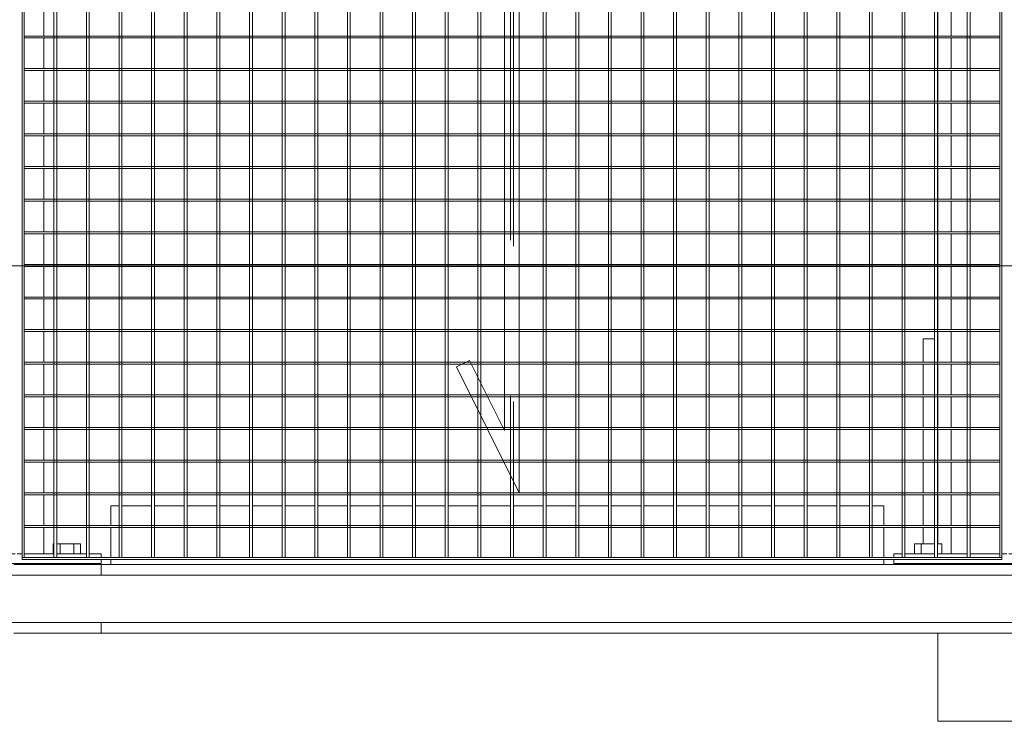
# Model space of a CAD drawing. Header units: metres. Extents: x 70279.8 to 70377.7, y 409251.8 to 409331.5.
# Tile 46 of 244: x 70323.2 to 70324.2, y 409289.4 to 409290.1. Entities that reach past the tile are written whole.
import ezdxf

# ---------------------------------------------------------------- set-up
doc = ezdxf.new("R2010")
doc.units = ezdxf.units.M
doc.linetypes.add('DASHEDX2', pattern=[9.525, 6.35, -3.175])
for name, color, linetype, lineweight in [('Bout', 3, 'Continuous', 0), ('CONTINUOUS', 7, 'Continuous', 18), ('Onderdeel', 2, 'Continuous', 0)]:
    doc.layers.add(name, color=color, linetype=linetype, lineweight=lineweight)
doc.layers.add('stairs&pedestrian', color=2, linetype='Continuous')

# ---------------------------------------------------------------- blocks, each defined once
blk = doc.blocks.new('stelconplaat')
at = {"layer": 'CONTINUOUS'}
blk.add_line((0, 2000), (2000, 2000), dxfattribs=at)
blk = doc.blocks.new('*A228')
at = {"layer": 'Onderdeel', "linetype": 'Continuous', "lineweight": 0}
for p, q in [((710.015, -155.209), (710.015, -132.229)), ((711.415, -155.209), (711.415, -132.229))]:
    blk.add_line(p, q, dxfattribs=at)
blk = doc.blocks.new('*A289')
at = {"layer": 'Onderdeel', "linetype": 'Continuous', "lineweight": 0}
for p, q in [((711.635, -149.579), (712.173, -149.579)), ((711.635, -149.909), (711.635, -149.579)), ((712.213, -149.579), (712.839, -149.579)), ((712.879, -149.579), (713.505, -149.579)), ((713.545, -149.579), (714.171, -149.579)), ((714.211, -149.579), (714.837, -149.579)), ((714.877, -149.579), (715.503, -149.579)), ((715.543, -149.579), (716.169, -149.579)), ((716.209, -149.579), (716.835, -149.579)), ((716.875, -149.579), (717.501, -149.579)), ((717.541, -149.579), (718.167, -149.579)), ((718.207, -149.579), (718.833, -149.579)), ((718.873, -149.579), (719.499, -149.579)), ((719.539, -149.579), (720.165, -149.579)), ((720.205, -149.579), (720.831, -149.579)), ((720.871, -149.579), (721.497, -149.579)), ((721.537, -149.579), (722.163, -149.579)), ((722.203, -149.579), (722.829, -149.579)), ((722.869, -149.579), (723.495, -149.579)), ((723.535, -149.579), (724.161, -149.579)), ((724.201, -149.579), (724.827, -149.579)), ((724.867, -149.579), (725.493, -149.579)), ((725.533, -149.579), (726.159, -149.579)), ((726.199, -149.579), (726.825, -149.579)), ((726.865, -149.579), (727.491, -149.579)), ((727.531, -149.579), (728.157, -149.579)), ((728.197, -149.579), (728.823, -149.579)), ((728.863, -149.579), (729.489, -149.579)), ((729.529, -149.579), (730.155, -149.579)), ((730.195, -149.579), (730.821, -149.579)), ((730.861, -149.579), (731.487, -149.579)), ((731.527, -149.579), (732.153, -149.579)), ((732.193, -149.579), (732.819, -149.579)), ((732.859, -149.579), (733.485, -149.579)), ((733.525, -149.579), (734.151, -149.579)), ((734.191, -149.579), (734.817, -149.579)), ((734.857, -149.579), (735.394, -149.579)), ((735.394, -149.909), (735.394, -149.579)), ((711.635, -150.575), (711.635, -149.969)), ((735.394, -150.575), (735.394, -149.969)), ((711.635, -150.715), (711.635, -150.615)), ((735.394, -150.715), (735.394, -150.615)), ((711.635, -151.039), (711.635, -150.755)), ((735.394, -151.039), (735.394, -150.755)), ((711.635, -151.039), (712.173, -151.039)), ((712.213, -151.039), (712.839, -151.039)), ((712.879, -151.039), (713.505, -151.039)), ((713.545, -151.039), (714.171, -151.039)), ((714.211, -151.039), (714.837, -151.039)), ((714.877, -151.039), (715.503, -151.039)), ((715.543, -151.039), (716.169, -151.039)), ((716.209, -151.039), (716.835, -151.039)), ((716.875, -151.039), (717.501, -151.039)), ((717.541, -151.039), (718.167, -151.039)), ((718.207, -151.039), (718.833, -151.039)), ((718.873, -151.039), (719.499, -151.039)), ((719.539, -151.039), (720.165, -151.039)), ((720.205, -151.039), (720.831, -151.039)), ((720.871, -151.039), (721.497, -151.039)), ((721.537, -151.039), (722.163, -151.039)), ((722.203, -151.039), (722.829, -151.039)), ((722.869, -151.039), (723.495, -151.039)), ((723.535, -151.039), (724.161, -151.039)), ((724.201, -151.039), (724.827, -151.039)), ((724.867, -151.039), (725.493, -151.039)), ((725.533, -151.039), (726.159, -151.039)), ((726.199, -151.039), (726.825, -151.039)), ((726.865, -151.039), (727.491, -151.039)), ((727.531, -151.039), (728.157, -151.039)), ((728.197, -151.039), (728.823, -151.039)), ((728.863, -151.039), (729.489, -151.039)), ((729.529, -151.039), (730.155, -151.039)), ((730.195, -151.039), (730.821, -151.039)), ((730.861, -151.039), (731.487, -151.039)), ((731.527, -151.039), (732.153, -151.039)), ((732.193, -151.039), (732.819, -151.039)), ((732.859, -151.039), (733.485, -151.039)), ((733.525, -151.039), (734.151, -151.039)), ((734.191, -151.039), (734.817, -151.039)), ((734.857, -151.039), (735.394, -151.039))]:
    blk.add_line(p, q, dxfattribs=at)
blk = doc.blocks.new('*A291')
at = {"layer": 'Onderdeel', "linetype": 'Continuous', "lineweight": 0}
for p, q in [((711.635, -129.599), (712.173, -129.599)), ((711.635, -129.809), (711.635, -129.599)), ((712.213, -129.599), (712.839, -129.599)), ((712.879, -129.599), (713.505, -129.599)), ((713.545, -129.599), (714.171, -129.599)), ((714.211, -129.599), (714.837, -129.599)), ((714.877, -129.599), (715.503, -129.599)), ((715.543, -129.599), (716.169, -129.599)), ((716.209, -129.599), (716.835, -129.599)), ((716.875, -129.599), (717.501, -129.599)), ((717.541, -129.599), (718.167, -129.599)), ((718.207, -129.599), (718.833, -129.599)), ((718.873, -129.599), (719.499, -129.599)), ((719.539, -129.599), (720.165, -129.599)), ((720.205, -129.599), (720.831, -129.599)), ((720.871, -129.599), (721.497, -129.599)), ((721.537, -129.599), (722.163, -129.599)), ((722.203, -129.599), (722.829, -129.599)), ((722.869, -129.599), (723.495, -129.599)), ((723.535, -129.599), (724.161, -129.599)), ((724.201, -129.599), (724.827, -129.599)), ((724.867, -129.599), (725.493, -129.599)), ((725.533, -129.599), (726.159, -129.599)), ((726.199, -129.599), (726.825, -129.599)), ((726.865, -129.599), (727.491, -129.599)), ((727.531, -129.599), (728.157, -129.599)), ((728.197, -129.599), (728.823, -129.599)), ((728.863, -129.599), (729.489, -129.599)), ((729.529, -129.599), (730.155, -129.599)), ((730.195, -129.599), (730.821, -129.599)), ((730.861, -129.599), (731.487, -129.599)), ((731.527, -129.599), (732.153, -129.599)), ((732.193, -129.599), (732.819, -129.599)), ((732.859, -129.599), (733.485, -129.599)), ((733.525, -129.599), (734.151, -129.599)), ((734.191, -129.599), (734.817, -129.599)), ((734.857, -129.599), (735.394, -129.599)), ((735.394, -129.809), (735.394, -129.599)), ((711.635, -130.475), (711.635, -129.869)), ((735.394, -130.475), (735.394, -129.869)), ((711.635, -130.615), (711.635, -130.515)), ((735.394, -130.615), (735.394, -130.515)), ((711.635, -131.059), (711.635, -130.655)), ((735.394, -131.059), (735.394, -130.655)), ((711.635, -131.059), (712.173, -131.059)), ((712.213, -131.059), (712.839, -131.059)), ((712.879, -131.059), (713.505, -131.059)), ((713.545, -131.059), (714.171, -131.059)), ((714.211, -131.059), (714.837, -131.059)), ((714.877, -131.059), (715.503, -131.059)), ((715.543, -131.059), (716.169, -131.059)), ((716.209, -131.059), (716.835, -131.059)), ((716.875, -131.059), (717.501, -131.059)), ((717.541, -131.059), (718.167, -131.059)), ((718.207, -131.059), (718.833, -131.059)), ((718.873, -131.059), (719.499, -131.059)), ((719.539, -131.059), (720.165, -131.059)), ((720.205, -131.059), (720.831, -131.059)), ((720.871, -131.059), (721.497, -131.059)), ((721.537, -131.059), (722.163, -131.059)), ((722.203, -131.059), (722.829, -131.059)), ((722.869, -131.059), (723.495, -131.059)), ((723.535, -131.059), (724.161, -131.059)), ((724.201, -131.059), (724.827, -131.059)), ((724.867, -131.059), (725.493, -131.059)), ((725.533, -131.059), (726.159, -131.059)), ((726.199, -131.059), (726.825, -131.059)), ((726.865, -131.059), (727.491, -131.059)), ((727.531, -131.059), (728.157, -131.059)), ((728.197, -131.059), (728.823, -131.059)), ((728.863, -131.059), (729.489, -131.059)), ((729.529, -131.059), (730.155, -131.059)), ((730.195, -131.059), (730.821, -131.059)), ((730.861, -131.059), (731.487, -131.059)), ((731.527, -131.059), (732.153, -131.059)), ((732.193, -131.059), (732.819, -131.059)), ((732.859, -131.059), (733.485, -131.059)), ((733.525, -131.059), (734.151, -131.059)), ((734.191, -131.059), (734.817, -131.059)), ((734.857, -131.059), (735.394, -131.059))]:
    blk.add_line(p, q, dxfattribs=at)
blk = doc.blocks.new('*A292')
at = {"layer": 'Onderdeel', "linetype": 'Continuous', "lineweight": 0}
for p, q in [((708.215, -149.309), (710.015, -149.309)), ((708.215, -151.309), (708.215, -149.309)), ((711.415, -149.309), (711.435, -149.309)), ((711.835, -149.309), (712.173, -149.309)), ((712.213, -149.309), (712.839, -149.309)), ((712.879, -149.309), (713.505, -149.309)), ((713.545, -149.309), (714.171, -149.309)), ((714.211, -149.309), (714.837, -149.309)), ((714.877, -149.309), (715.503, -149.309)), ((715.543, -149.309), (716.169, -149.309)), ((716.209, -149.309), (716.835, -149.309)), ((716.875, -149.309), (717.501, -149.309)), ((717.541, -149.309), (718.167, -149.309)), ((718.207, -149.309), (718.833, -149.309)), ((718.873, -149.309), (719.499, -149.309)), ((719.539, -149.309), (720.165, -149.309)), ((720.205, -149.309), (720.831, -149.309)), ((720.871, -149.309), (721.497, -149.309)), ((721.537, -149.309), (722.163, -149.309)), ((722.203, -149.309), (722.829, -149.309)), ((722.869, -149.309), (723.495, -149.309)), ((723.535, -149.309), (724.161, -149.309)), ((724.201, -149.309), (724.827, -149.309)), ((724.867, -149.309), (725.493, -149.309)), ((725.533, -149.309), (726.159, -149.309)), ((726.199, -149.309), (726.825, -149.309)), ((726.865, -149.309), (727.491, -149.309)), ((727.531, -149.309), (728.157, -149.309)), ((728.197, -149.309), (728.823, -149.309)), ((728.863, -149.309), (729.489, -149.309)), ((729.529, -149.309), (730.155, -149.309)), ((730.195, -149.309), (730.821, -149.309)), ((730.861, -149.309), (731.487, -149.309)), ((731.527, -149.309), (732.153, -149.309)), ((732.193, -149.309), (732.819, -149.309)), ((732.859, -149.309), (733.485, -149.309)), ((733.525, -149.309), (734.151, -149.309)), ((734.191, -149.309), (734.817, -149.309)), ((734.857, -149.309), (735.194, -149.309)), ((735.594, -149.309), (735.614, -149.309)), ((737.014, -149.309), (737.314, -149.309)), ((737.314, -151.309), (737.314, -149.309)), ((708.215, -151.309), (710.015, -151.309)), ((711.415, -151.309), (711.435, -151.309)), ((711.835, -151.309), (712.173, -151.309)), ((712.213, -151.309), (712.839, -151.309)), ((712.879, -151.309), (713.505, -151.309)), ((713.545, -151.309), (714.171, -151.309)), ((714.211, -151.309), (714.837, -151.309)), ((714.877, -151.309), (715.503, -151.309)), ((715.543, -151.309), (716.169, -151.309)), ((716.209, -151.309), (716.835, -151.309)), ((716.875, -151.309), (717.501, -151.309)), ((717.541, -151.309), (718.167, -151.309)), ((718.207, -151.309), (718.833, -151.309)), ((718.873, -151.309), (719.499, -151.309)), ((719.539, -151.309), (720.165, -151.309)), ((720.205, -151.309), (720.831, -151.309)), ((720.871, -151.309), (721.497, -151.309)), ((721.537, -151.309), (722.163, -151.309)), ((722.203, -151.309), (722.829, -151.309)), ((722.869, -151.309), (723.495, -151.309)), ((723.535, -151.309), (724.161, -151.309)), ((724.201, -151.309), (724.827, -151.309)), ((724.867, -151.309), (725.493, -151.309)), ((725.533, -151.309), (726.159, -151.309)), ((726.199, -151.309), (726.825, -151.309)), ((726.865, -151.309), (727.491, -151.309)), ((727.531, -151.309), (728.157, -151.309)), ((728.197, -151.309), (728.823, -151.309)), ((728.863, -151.309), (729.489, -151.309)), ((729.529, -151.309), (730.155, -151.309)), ((730.195, -151.309), (730.821, -151.309)), ((730.861, -151.309), (731.487, -151.309)), ((731.527, -151.309), (732.153, -151.309)), ((732.193, -151.309), (732.819, -151.309)), ((732.859, -151.309), (733.485, -151.309)), ((733.525, -151.309), (734.151, -151.309)), ((734.191, -151.309), (734.817, -151.309)), ((734.857, -151.309), (735.194, -151.309)), ((735.594, -151.309), (735.614, -151.309)), ((737.014, -151.309), (737.314, -151.309))]:
    blk.add_line(p, q, dxfattribs=at)
blk = doc.blocks.new('*A293')
at = {"layer": 'Onderdeel', "linetype": 'Continuous', "lineweight": 0}
for p, q in [((711.835, -149.009), (712.173, -149.009)), ((712.213, -149.009), (712.839, -149.009)), ((712.879, -149.009), (713.505, -149.009)), ((713.545, -149.009), (714.171, -149.009)), ((714.211, -149.009), (714.837, -149.009)), ((714.877, -149.009), (715.503, -149.009)), ((715.543, -149.009), (716.023, -149.009)), ((716.023, -149.243), (716.023, -149.009)), ((716.023, -149.309), (716.023, -149.303)), ((716.023, -151.361), (716.023, -151.309)), ((716.023, -151.609), (716.023, -151.421)), ((711.835, -151.609), (712.173, -151.609)), ((712.213, -151.609), (712.839, -151.609)), ((712.879, -151.609), (713.505, -151.609)), ((713.545, -151.609), (714.171, -151.609)), ((714.211, -151.609), (714.837, -151.609)), ((714.877, -151.609), (715.503, -151.609)), ((715.543, -151.609), (716.023, -151.609))]:
    blk.add_line(p, q, dxfattribs=at)
blk = doc.blocks.new('*A296')
at = {"layer": 'Onderdeel', "linetype": 'Continuous', "lineweight": 0}
for p, q in [((711.435, -148.409), (711.435, -152.209)), ((711.435, -148.409), (711.515, -148.409)), ((711.555, -148.409), (711.635, -148.409)), ((711.635, -148.577), (711.635, -148.409)), ((711.635, -149.243), (711.635, -148.637)), ((711.635, -149.909), (711.635, -149.303)), ((711.635, -150.575), (711.635, -149.969)), ((711.635, -150.715), (711.635, -150.615)), ((711.635, -151.361), (711.635, -150.755)), ((711.635, -152.027), (711.635, -151.421)), ((711.635, -152.209), (711.635, -152.087)), ((711.435, -152.209), (711.515, -152.209)), ((711.555, -152.209), (711.635, -152.209))]:
    blk.add_line(p, q, dxfattribs=at)
blk = doc.blocks.new('*A297')
at = {"layer": 'Bout', "linetype": 'Continuous', "lineweight": 0}
for p, q in [((711.835, -148.832), (711.635, -148.832)), ((711.835, -149.243), (711.835, -148.832)), ((711.415, -148.949), (711.435, -148.949)), ((711.635, -148.971), (711.835, -148.971)), ((711.415, -149.269), (711.435, -149.269)), ((711.835, -149.303), (711.835, -149.387)), ((711.835, -149.387), (711.635, -149.387)), ((711.415, -151.349), (711.435, -151.349)), ((711.835, -151.232), (711.635, -151.232)), ((711.835, -151.361), (711.835, -151.232)), ((711.835, -151.421), (711.835, -151.787)), ((711.415, -151.669), (711.435, -151.669)), ((711.635, -151.648), (711.835, -151.648)), ((711.635, -151.787), (711.835, -151.787))]:
    blk.add_line(p, q, dxfattribs=at)
blk = doc.blocks.new('*A309')
at = {"layer": 'Onderdeel', "linetype": 'Continuous', "lineweight": 0}
for p, q in [((711.415, -132.429), (711.515, -132.429)), ((711.555, -132.429), (712.173, -132.429)), ((712.213, -132.429), (712.615, -132.429)), ((712.615, -132.593), (712.615, -132.429)), ((712.615, -133.259), (712.615, -132.653)), ((712.615, -133.925), (712.615, -133.319)), ((712.615, -134.591), (712.615, -133.985)), ((712.615, -135.257), (712.615, -134.651)), ((712.615, -135.923), (712.615, -135.317)), ((712.615, -136.589), (712.615, -135.983)), ((712.615, -137.255), (712.615, -136.649)), ((712.615, -137.921), (712.615, -137.315)), ((712.615, -138.587), (712.615, -137.981)), ((712.615, -139.253), (712.615, -138.647)), ((712.615, -139.919), (712.615, -139.313)), ((712.615, -140.585), (712.615, -139.979)), ((712.615, -141.251), (712.615, -140.645)), ((712.615, -141.917), (712.615, -141.311)), ((712.615, -142.583), (712.615, -141.977)), ((712.615, -143.249), (712.615, -142.643)), ((712.615, -143.915), (712.615, -143.309)), ((712.615, -144.581), (712.615, -143.975)), ((712.615, -145.247), (712.615, -144.641)), ((712.615, -145.913), (712.615, -145.307)), ((712.615, -146.579), (712.615, -145.973)), ((712.615, -147.245), (712.615, -146.639)), ((712.615, -147.911), (712.615, -147.305)), ((712.615, -148.209), (712.615, -147.971)), ((711.415, -148.209), (711.515, -148.209)), ((711.555, -148.209), (712.173, -148.209)), ((712.213, -148.209), (712.615, -148.209))]:
    blk.add_line(p, q, dxfattribs=at)
blk = doc.blocks.new('*A310')
at = {"layer": 'Onderdeel', "linetype": 'Continuous', "lineweight": 0}
for p, q in [((710.015, -128.429), (710.232, -128.429)), ((710.015, -130.209), (710.015, -128.429)), ((711.198, -128.429), (711.415, -128.429)), ((711.415, -130.209), (711.415, -128.429)), ((710.015, -132.229), (710.015, -130.449)), ((711.415, -132.229), (711.415, -130.449)), ((710.015, -132.229), (710.232, -132.229)), ((711.198, -132.229), (711.415, -132.229))]:
    blk.add_line(p, q, dxfattribs=at)
blk = doc.blocks.new('*A311')
at = {"layer": 'Onderdeel', "linetype": 'Continuous', "lineweight": 0}
for p, q in [((711.435, -128.429), (711.435, -132.229)), ((711.435, -128.429), (711.515, -128.429)), ((711.555, -128.429), (711.635, -128.429)), ((711.635, -128.477), (711.635, -128.429)), ((711.635, -129.143), (711.635, -128.537)), ((711.635, -129.809), (711.635, -129.203)), ((711.635, -130.475), (711.635, -129.869)), ((711.635, -130.615), (711.635, -130.515)), ((711.635, -131.261), (711.635, -130.655)), ((711.635, -131.927), (711.635, -131.321)), ((711.635, -132.229), (711.635, -131.987)), ((711.435, -132.229), (711.515, -132.229)), ((711.555, -132.229), (711.635, -132.229))]:
    blk.add_line(p, q, dxfattribs=at)
blk = doc.blocks.new('*A312')
at = {"layer": 'Bout', "linetype": 'Continuous', "lineweight": 0}
for p, q in [((711.415, -128.969), (711.435, -128.969)), ((711.835, -128.852), (711.635, -128.852)), ((711.635, -128.991), (711.835, -128.991)), ((711.835, -129.143), (711.835, -128.852)), ((711.835, -129.203), (711.835, -129.406)), ((711.415, -129.289), (711.435, -129.289)), ((711.635, -129.268), (711.835, -129.268)), ((711.635, -129.406), (711.835, -129.406)), ((711.835, -131.252), (711.635, -131.252)), ((711.835, -131.261), (711.835, -131.252)), ((711.415, -131.369), (711.435, -131.369)), ((711.635, -131.391), (711.835, -131.391)), ((711.835, -131.321), (711.835, -131.806)), ((711.415, -131.689), (711.435, -131.689)), ((711.635, -131.668), (711.835, -131.668)), ((711.635, -131.806), (711.835, -131.806))]:
    blk.add_line(p, q, dxfattribs=at)
blk = doc.blocks.new('*A337')
at = {"layer": 'Onderdeel', "linetype": 'Continuous', "lineweight": 0}
for p, q in [((711.555, -130.615), (711.515, -130.615)), ((711.515, -130.615), (711.515, -150.615)), ((711.555, -130.615), (711.555, -150.615)), ((711.515, -150.615), (711.555, -150.615))]:
    blk.add_line(p, q, dxfattribs=at)
blk = doc.blocks.new('*A339')
at = {"layer": 'Onderdeel', "linetype": 'Continuous', "lineweight": 0}
for p, q in [((712.173, -150.575), (712.173, -130.655)), ((712.173, -130.655), (712.213, -130.655)), ((712.213, -130.655), (712.213, -150.575)), ((712.213, -150.575), (712.173, -150.575))]:
    blk.add_line(p, q, dxfattribs=at)
blk = doc.blocks.new('*A340')
at = {"layer": 'Onderdeel', "linetype": 'Continuous', "lineweight": 0}
for p, q in [((712.839, -150.575), (712.839, -130.655)), ((712.839, -130.655), (712.879, -130.655)), ((712.879, -130.655), (712.879, -150.575)), ((712.879, -150.575), (712.839, -150.575))]:
    blk.add_line(p, q, dxfattribs=at)
blk = doc.blocks.new('*A341')
at = {"layer": 'Onderdeel', "linetype": 'Continuous', "lineweight": 0}
for p, q in [((713.505, -130.655), (713.505, -140.452)), ((713.545, -130.655), (713.505, -130.655)), ((713.545, -130.655), (713.545, -140.432)), ((713.505, -140.765), (713.505, -150.575)), ((713.545, -140.765), (713.545, -150.575)), ((713.505, -150.575), (713.545, -150.575))]:
    blk.add_line(p, q, dxfattribs=at)
at = {"layer": 'Onderdeel', "linetype": 'DASHEDX2', "lineweight": 0}
for p, q in [((713.505, -140.452), (713.505, -140.765)), ((713.545, -140.432), (713.545, -140.765))]:
    blk.add_line(p, q, dxfattribs=at)
blk = doc.blocks.new('*A342')
at = {"layer": 'Onderdeel', "linetype": 'Continuous', "lineweight": 0}
for p, q in [((714.171, -130.655), (714.171, -140.119)), ((714.211, -130.655), (714.171, -130.655)), ((714.211, -130.655), (714.211, -140.099)), ((714.171, -140.454), (714.171, -140.465)), ((714.211, -140.434), (714.211, -140.465)), ((714.171, -140.765), (714.171, -150.575)), ((714.211, -150.575), (714.211, -140.765)), ((714.171, -150.575), (714.211, -150.575))]:
    blk.add_line(p, q, dxfattribs=at)
at = {"layer": 'Onderdeel', "linetype": 'DASHEDX2', "lineweight": 0}
for p, q in [((714.171, -140.119), (714.171, -140.765)), ((714.211, -140.099), (714.211, -140.434)), ((714.211, -140.465), (714.211, -140.765))]:
    blk.add_line(p, q, dxfattribs=at)
blk = doc.blocks.new('*A343')
at = {"layer": 'Onderdeel', "linetype": 'Continuous', "lineweight": 0}
for p, q in [((714.837, -130.655), (714.837, -139.786)), ((714.877, -130.655), (714.837, -130.655)), ((714.877, -130.655), (714.877, -139.766)), ((714.837, -140.121), (714.837, -140.465)), ((714.877, -140.101), (714.877, -140.465)), ((714.837, -150.575), (714.837, -140.765)), ((714.877, -140.765), (714.877, -150.575)), ((714.877, -150.575), (714.837, -150.575))]:
    blk.add_line(p, q, dxfattribs=at)
at = {"layer": 'Onderdeel', "linetype": 'DASHEDX2', "lineweight": 0}
for p, q in [((714.837, -139.786), (714.837, -140.121)), ((714.877, -139.766), (714.877, -140.101)), ((714.837, -140.465), (714.837, -140.765)), ((714.877, -140.465), (714.877, -140.765))]:
    blk.add_line(p, q, dxfattribs=at)
blk = doc.blocks.new('*A344')
at = {"layer": 'Onderdeel', "linetype": 'Continuous', "lineweight": 0}
for p, q in [((715.503, -130.655), (715.503, -139.591)), ((715.543, -130.655), (715.503, -130.655)), ((715.543, -130.655), (715.543, -139.671)), ((715.503, -139.788), (715.503, -140.465)), ((715.543, -139.768), (715.543, -140.465)), ((715.503, -150.575), (715.503, -140.765)), ((715.543, -140.765), (715.543, -150.575)), ((715.543, -150.575), (715.503, -150.575))]:
    blk.add_line(p, q, dxfattribs=at)
at = {"layer": 'Onderdeel', "linetype": 'DASHEDX2', "lineweight": 0}
for p, q in [((715.503, -139.591), (715.503, -139.788)), ((715.543, -139.671), (715.543, -139.768)), ((715.503, -140.465), (715.503, -140.765)), ((715.543, -140.465), (715.543, -140.765))]:
    blk.add_line(p, q, dxfattribs=at)
blk = doc.blocks.new('*A345')
at = {"layer": 'Onderdeel', "linetype": 'Continuous', "lineweight": 0}
for p, q in [((716.169, -130.655), (716.169, -140.465)), ((716.209, -130.655), (716.169, -130.655)), ((716.209, -130.655), (716.209, -140.465)), ((716.169, -140.765), (716.169, -150.575)), ((716.209, -140.765), (716.209, -150.575)), ((716.169, -150.575), (716.209, -150.575))]:
    blk.add_line(p, q, dxfattribs=at)
at = {"layer": 'Onderdeel', "linetype": 'DASHEDX2', "lineweight": 0}
for p, q in [((716.169, -140.465), (716.169, -140.765)), ((716.209, -140.465), (716.209, -140.765))]:
    blk.add_line(p, q, dxfattribs=at)
blk = doc.blocks.new('*A346')
at = {"layer": 'Onderdeel', "linetype": 'Continuous', "lineweight": 0}
for p, q in [((716.835, -130.655), (716.835, -140.465)), ((716.875, -130.655), (716.835, -130.655)), ((716.875, -130.655), (716.875, -140.465)), ((716.835, -140.765), (716.835, -150.575)), ((716.875, -140.765), (716.875, -150.575)), ((716.835, -150.575), (716.875, -150.575))]:
    blk.add_line(p, q, dxfattribs=at)
at = {"layer": 'Onderdeel', "linetype": 'DASHEDX2', "lineweight": 0}
for p, q in [((716.835, -140.465), (716.835, -140.765)), ((716.875, -140.465), (716.875, -140.765))]:
    blk.add_line(p, q, dxfattribs=at)
blk = doc.blocks.new('*A347')
at = {"layer": 'Onderdeel', "linetype": 'Continuous', "lineweight": 0}
for p, q in [((717.501, -130.655), (717.501, -140.465)), ((717.541, -130.655), (717.501, -130.655)), ((717.541, -130.655), (717.541, -140.465)), ((717.501, -140.765), (717.501, -150.575)), ((717.541, -140.765), (717.541, -150.575)), ((717.501, -150.575), (717.541, -150.575))]:
    blk.add_line(p, q, dxfattribs=at)
at = {"layer": 'Onderdeel', "linetype": 'DASHEDX2', "lineweight": 0}
for p, q in [((717.501, -140.465), (717.501, -140.765)), ((717.541, -140.465), (717.541, -140.765))]:
    blk.add_line(p, q, dxfattribs=at)
blk = doc.blocks.new('*A348')
at = {"layer": 'Onderdeel', "linetype": 'Continuous', "lineweight": 0}
for p, q in [((718.167, -130.655), (718.167, -140.465)), ((718.207, -130.655), (718.167, -130.655)), ((718.207, -130.655), (718.207, -140.465)), ((718.167, -140.765), (718.167, -150.575)), ((718.207, -140.765), (718.207, -150.575)), ((718.167, -150.575), (718.207, -150.575))]:
    blk.add_line(p, q, dxfattribs=at)
at = {"layer": 'Onderdeel', "linetype": 'DASHEDX2', "lineweight": 0}
for p, q in [((718.167, -140.465), (718.167, -140.765)), ((718.207, -140.465), (718.207, -140.765))]:
    blk.add_line(p, q, dxfattribs=at)
blk = doc.blocks.new('*A349')
at = {"layer": 'Onderdeel', "linetype": 'Continuous', "lineweight": 0}
for p, q in [((718.833, -130.655), (718.833, -140.465)), ((718.873, -130.655), (718.833, -130.655)), ((718.873, -130.655), (718.873, -140.465)), ((718.833, -140.765), (718.833, -150.575)), ((718.873, -140.765), (718.873, -150.575)), ((718.833, -150.575), (718.873, -150.575))]:
    blk.add_line(p, q, dxfattribs=at)
at = {"layer": 'Onderdeel', "linetype": 'DASHEDX2', "lineweight": 0}
for p, q in [((718.833, -140.465), (718.833, -140.765)), ((718.873, -140.465), (718.873, -140.765))]:
    blk.add_line(p, q, dxfattribs=at)
blk = doc.blocks.new('*A350')
at = {"layer": 'Onderdeel', "linetype": 'Continuous', "lineweight": 0}
for p, q in [((719.499, -130.655), (719.499, -140.465)), ((719.539, -130.655), (719.499, -130.655)), ((719.539, -130.655), (719.539, -140.465)), ((719.499, -140.765), (719.499, -150.575)), ((719.539, -140.765), (719.539, -150.575)), ((719.499, -150.575), (719.539, -150.575))]:
    blk.add_line(p, q, dxfattribs=at)
at = {"layer": 'Onderdeel', "linetype": 'DASHEDX2', "lineweight": 0}
for p, q in [((719.499, -140.465), (719.499, -140.765)), ((719.539, -140.465), (719.539, -140.765))]:
    blk.add_line(p, q, dxfattribs=at)
blk = doc.blocks.new('*A351')
at = {"layer": 'Onderdeel', "linetype": 'Continuous', "lineweight": 0}
for p, q in [((720.165, -130.655), (720.165, -140.465)), ((720.205, -130.655), (720.165, -130.655)), ((720.205, -130.655), (720.205, -140.465)), ((720.165, -140.765), (720.165, -150.575)), ((720.205, -140.765), (720.205, -150.575)), ((720.165, -150.575), (720.205, -150.575))]:
    blk.add_line(p, q, dxfattribs=at)
at = {"layer": 'Onderdeel', "linetype": 'DASHEDX2', "lineweight": 0}
for p, q in [((720.165, -140.465), (720.165, -140.765)), ((720.205, -140.465), (720.205, -140.765))]:
    blk.add_line(p, q, dxfattribs=at)
blk = doc.blocks.new('*A352')
at = {"layer": 'Onderdeel', "linetype": 'Continuous', "lineweight": 0}
for p, q in [((720.831, -130.655), (720.831, -140.465)), ((720.871, -130.655), (720.831, -130.655)), ((720.871, -130.655), (720.871, -140.465)), ((720.831, -140.765), (720.831, -150.575)), ((720.871, -140.765), (720.871, -150.575)), ((720.831, -150.575), (720.871, -150.575))]:
    blk.add_line(p, q, dxfattribs=at)
at = {"layer": 'Onderdeel', "linetype": 'DASHEDX2', "lineweight": 0}
for p, q in [((720.831, -140.465), (720.831, -140.765)), ((720.871, -140.465), (720.871, -140.765))]:
    blk.add_line(p, q, dxfattribs=at)
blk = doc.blocks.new('*A353')
at = {"layer": 'Onderdeel', "linetype": 'Continuous', "lineweight": 0}
for p, q in [((721.497, -130.655), (721.497, -140.465)), ((721.537, -130.655), (721.497, -130.655)), ((721.537, -130.655), (721.537, -140.465)), ((721.497, -140.765), (721.497, -150.575)), ((721.537, -140.765), (721.537, -150.575)), ((721.497, -150.575), (721.537, -150.575))]:
    blk.add_line(p, q, dxfattribs=at)
at = {"layer": 'Onderdeel', "linetype": 'DASHEDX2', "lineweight": 0}
for p, q in [((721.497, -140.465), (721.497, -140.765)), ((721.537, -140.465), (721.537, -140.765))]:
    blk.add_line(p, q, dxfattribs=at)
blk = doc.blocks.new('*A354')
at = {"layer": 'Onderdeel', "linetype": 'Continuous', "lineweight": 0}
for p, q in [((722.163, -130.655), (722.163, -140.465)), ((722.203, -130.655), (722.163, -130.655)), ((722.203, -130.655), (722.203, -140.465)), ((722.163, -140.765), (722.163, -150.575)), ((722.203, -140.765), (722.203, -150.575)), ((722.163, -150.575), (722.203, -150.575))]:
    blk.add_line(p, q, dxfattribs=at)
at = {"layer": 'Onderdeel', "linetype": 'DASHEDX2', "lineweight": 0}
for p, q in [((722.163, -140.465), (722.163, -140.765)), ((722.203, -140.465), (722.203, -140.765))]:
    blk.add_line(p, q, dxfattribs=at)
blk = doc.blocks.new('*A387')
at = {"layer": 'Onderdeel', "linetype": 'Continuous', "lineweight": 0}
for p, q in [((710.232, -157.089), (710.232, -81.884)), ((711.198, -157.089), (711.198, -81.884))]:
    blk.add_line(p, q, dxfattribs=at)
blk = doc.blocks.new('*A501')
at = {"layer": 'Onderdeel', "linetype": 'Continuous', "lineweight": 0}
for p, q in [((711.555, -150.575), (735.475, -150.575)), ((711.555, -150.575), (711.555, -150.615)), ((711.555, -150.615), (735.475, -150.615)), ((735.475, -150.615), (735.475, -150.575))]:
    blk.add_line(p, q, dxfattribs=at)
blk = doc.blocks.new('*A502')
at = {"layer": 'Onderdeel', "linetype": 'Continuous', "lineweight": 0}
for p, q in [((711.555, -149.909), (735.475, -149.909)), ((711.555, -149.969), (711.555, -149.909)), ((735.475, -149.909), (735.475, -149.969)), ((735.475, -149.969), (711.555, -149.969))]:
    blk.add_line(p, q, dxfattribs=at)
blk = doc.blocks.new('*A503')
at = {"layer": 'Onderdeel', "linetype": 'Continuous', "lineweight": 0}
for p, q in [((712.879, -140.765), (715.447, -139.48)), ((715.447, -139.48), (715.582, -139.749)), ((715.582, -139.749), (714.15, -140.465)), ((734.15, -140.465), (714.15, -140.465)), ((734.15, -140.465), (731.582, -141.749)), ((732.879, -140.765), (712.879, -140.765)), ((732.879, -140.765), (731.447, -141.48)), ((731.447, -141.48), (731.582, -141.749))]:
    blk.add_line(p, q, dxfattribs=at)
blk = doc.blocks.new('*A504')
at = {"layer": 'Onderdeel', "linetype": 'Continuous', "lineweight": 0}
for p, q in [((711.555, -149.243), (735.475, -149.243)), ((711.555, -149.303), (711.555, -149.243)), ((735.475, -149.303), (711.555, -149.303)), ((735.475, -149.243), (735.475, -149.303))]:
    blk.add_line(p, q, dxfattribs=at)
blk = doc.blocks.new('*A505')
at = {"layer": 'Onderdeel', "linetype": 'Continuous', "lineweight": 0}
for p, q in [((711.555, -148.577), (735.475, -148.577)), ((711.555, -148.637), (711.555, -148.577)), ((735.475, -148.637), (711.555, -148.637)), ((735.475, -148.577), (735.475, -148.637))]:
    blk.add_line(p, q, dxfattribs=at)
blk = doc.blocks.new('*A506')
at = {"layer": 'Onderdeel', "linetype": 'Continuous', "lineweight": 0}
for p, q in [((711.555, -147.911), (735.475, -147.911)), ((711.555, -147.971), (711.555, -147.911)), ((735.475, -147.911), (735.475, -147.971)), ((735.475, -147.971), (711.555, -147.971))]:
    blk.add_line(p, q, dxfattribs=at)
blk = doc.blocks.new('*A507')
at = {"layer": 'Onderdeel', "linetype": 'Continuous', "lineweight": 0}
for p, q in [((711.555, -147.245), (735.475, -147.245)), ((711.555, -147.305), (711.555, -147.245)), ((735.475, -147.305), (711.555, -147.305)), ((735.475, -147.245), (735.475, -147.305))]:
    blk.add_line(p, q, dxfattribs=at)
blk = doc.blocks.new('*A508')
at = {"layer": 'Onderdeel', "linetype": 'Continuous', "lineweight": 0}
for p, q in [((711.555, -146.579), (735.475, -146.579)), ((711.555, -146.639), (711.555, -146.579)), ((735.475, -146.639), (711.555, -146.639)), ((735.475, -146.579), (735.475, -146.639))]:
    blk.add_line(p, q, dxfattribs=at)
blk = doc.blocks.new('*A509')
at = {"layer": 'Onderdeel', "linetype": 'Continuous', "lineweight": 0}
for p, q in [((711.555, -145.913), (735.475, -145.913)), ((711.555, -145.973), (711.555, -145.913)), ((735.475, -145.913), (735.475, -145.973)), ((735.475, -145.973), (711.555, -145.973))]:
    blk.add_line(p, q, dxfattribs=at)
blk = doc.blocks.new('*A510')
at = {"layer": 'Onderdeel', "linetype": 'Continuous', "lineweight": 0}
for p, q in [((711.555, -145.247), (735.475, -145.247)), ((711.555, -145.307), (711.555, -145.247)), ((735.475, -145.307), (711.555, -145.307)), ((735.475, -145.247), (735.475, -145.307))]:
    blk.add_line(p, q, dxfattribs=at)
blk = doc.blocks.new('*A511')
at = {"layer": 'Onderdeel', "linetype": 'Continuous', "lineweight": 0}
for p, q in [((711.555, -144.581), (735.475, -144.581)), ((711.555, -144.641), (711.555, -144.581)), ((735.475, -144.641), (711.555, -144.641)), ((735.475, -144.581), (735.475, -144.641))]:
    blk.add_line(p, q, dxfattribs=at)
blk = doc.blocks.new('*A512')
at = {"layer": 'Onderdeel', "linetype": 'Continuous', "lineweight": 0}
for p, q in [((711.555, -143.915), (735.475, -143.915)), ((711.555, -143.975), (711.555, -143.915)), ((735.475, -143.915), (735.475, -143.975)), ((735.475, -143.975), (711.555, -143.975))]:
    blk.add_line(p, q, dxfattribs=at)
blk = doc.blocks.new('*A513')
at = {"layer": 'Onderdeel', "linetype": 'Continuous', "lineweight": 0}
for p, q in [((711.555, -143.249), (735.475, -143.249)), ((711.555, -143.309), (711.555, -143.249)), ((735.475, -143.309), (711.555, -143.309)), ((735.475, -143.249), (735.475, -143.309))]:
    blk.add_line(p, q, dxfattribs=at)
blk = doc.blocks.new('*A514')
at = {"layer": 'Onderdeel', "linetype": 'Continuous', "lineweight": 0}
for p, q in [((711.555, -142.583), (735.475, -142.583)), ((711.555, -142.643), (711.555, -142.583)), ((735.475, -142.643), (711.555, -142.643)), ((735.475, -142.583), (735.475, -142.643))]:
    blk.add_line(p, q, dxfattribs=at)
blk = doc.blocks.new('*A515')
at = {"layer": 'Onderdeel', "linetype": 'Continuous', "lineweight": 0}
for p, q in [((711.555, -141.917), (735.475, -141.917)), ((711.555, -141.977), (711.555, -141.917)), ((735.475, -141.977), (711.555, -141.977)), ((735.475, -141.917), (735.475, -141.977))]:
    blk.add_line(p, q, dxfattribs=at)
blk = doc.blocks.new('*A516')
at = {"layer": 'Onderdeel', "linetype": 'Continuous', "lineweight": 0}
for p, q in [((711.555, -141.311), (711.555, -141.251)), ((711.555, -141.251), (731.907, -141.251)), ((735.475, -141.251), (732.578, -141.251)), ((735.475, -141.251), (735.475, -141.311)), ((731.787, -141.311), (711.555, -141.311)), ((735.475, -141.311), (732.458, -141.311))]:
    blk.add_line(p, q, dxfattribs=at)
at = {"layer": 'Onderdeel', "linetype": 'DASHEDX2', "lineweight": 0}
for p, q in [((732.578, -141.251), (731.907, -141.251)), ((732.458, -141.311), (731.787, -141.311))]:
    blk.add_line(p, q, dxfattribs=at)
blk = doc.blocks.new('*A517')
at = {"layer": 'Onderdeel', "linetype": 'Continuous', "lineweight": 0}
for p, q in [((711.555, -140.645), (711.555, -140.585)), ((711.555, -140.585), (713.239, -140.585)), ((713.119, -140.645), (711.555, -140.645)), ((735.475, -140.645), (733.79, -140.645)), ((735.475, -140.585), (733.91, -140.585)), ((735.475, -140.585), (735.475, -140.645))]:
    blk.add_line(p, q, dxfattribs=at)
at = {"layer": 'Onderdeel', "linetype": 'DASHEDX2', "lineweight": 0}
for p, q in [((733.79, -140.645), (713.119, -140.645)), ((733.91, -140.585), (713.239, -140.585))]:
    blk.add_line(p, q, dxfattribs=at)
blk = doc.blocks.new('*A518')
at = {"layer": 'Onderdeel', "linetype": 'Continuous', "lineweight": 0}
for p, q in [((711.555, -139.979), (711.555, -139.919)), ((711.555, -139.919), (714.571, -139.919)), ((714.451, -139.979), (711.555, -139.979)), ((735.475, -139.979), (715.122, -139.979)), ((735.475, -139.919), (715.242, -139.919)), ((735.475, -139.919), (735.475, -139.979))]:
    blk.add_line(p, q, dxfattribs=at)
at = {"layer": 'Onderdeel', "linetype": 'DASHEDX2', "lineweight": 0}
for p, q in [((715.122, -139.979), (714.451, -139.979)), ((715.242, -139.919), (714.571, -139.919))]:
    blk.add_line(p, q, dxfattribs=at)
blk = doc.blocks.new('*A519')
at = {"layer": 'Onderdeel', "linetype": 'Continuous', "lineweight": 0}
for p, q in [((711.555, -139.253), (735.475, -139.253)), ((711.555, -139.313), (711.555, -139.253)), ((735.475, -139.253), (735.475, -139.313)), ((735.475, -139.313), (711.555, -139.313))]:
    blk.add_line(p, q, dxfattribs=at)
blk = doc.blocks.new('*A520')
at = {"layer": 'Onderdeel', "linetype": 'Continuous', "lineweight": 0}
for p, q in [((711.555, -138.587), (735.475, -138.587)), ((711.555, -138.647), (711.555, -138.587)), ((735.475, -138.647), (711.555, -138.647)), ((735.475, -138.587), (735.475, -138.647))]:
    blk.add_line(p, q, dxfattribs=at)
blk = doc.blocks.new('*A521')
at = {"layer": 'Onderdeel', "linetype": 'Continuous', "lineweight": 0}
for p, q in [((711.555, -137.921), (735.475, -137.921)), ((711.555, -137.981), (711.555, -137.921)), ((735.475, -137.981), (711.555, -137.981)), ((735.475, -137.921), (735.475, -137.981))]:
    blk.add_line(p, q, dxfattribs=at)
blk = doc.blocks.new('*A522')
at = {"layer": 'Onderdeel', "linetype": 'Continuous', "lineweight": 0}
for p, q in [((711.555, -137.255), (735.475, -137.255)), ((711.555, -137.315), (711.555, -137.255)), ((735.475, -137.255), (735.475, -137.315)), ((735.475, -137.315), (711.555, -137.315))]:
    blk.add_line(p, q, dxfattribs=at)
blk = doc.blocks.new('*A523')
at = {"layer": 'Onderdeel', "linetype": 'Continuous', "lineweight": 0}
for p, q in [((711.555, -136.589), (735.475, -136.589)), ((711.555, -136.649), (711.555, -136.589)), ((735.475, -136.649), (711.555, -136.649)), ((735.475, -136.589), (735.475, -136.649))]:
    blk.add_line(p, q, dxfattribs=at)
blk = doc.blocks.new('*A524')
at = {"layer": 'Onderdeel', "linetype": 'Continuous', "lineweight": 0}
for p, q in [((711.555, -135.923), (735.475, -135.923)), ((711.555, -135.983), (711.555, -135.923)), ((735.475, -135.983), (711.555, -135.983)), ((735.475, -135.923), (735.475, -135.983))]:
    blk.add_line(p, q, dxfattribs=at)
blk = doc.blocks.new('*A525')
at = {"layer": 'Onderdeel', "linetype": 'Continuous', "lineweight": 0}
for p, q in [((711.555, -135.257), (735.475, -135.257)), ((711.555, -135.317), (711.555, -135.257)), ((735.475, -135.257), (735.475, -135.317)), ((735.475, -135.317), (711.555, -135.317))]:
    blk.add_line(p, q, dxfattribs=at)
blk = doc.blocks.new('*A526')
at = {"layer": 'Onderdeel', "linetype": 'Continuous', "lineweight": 0}
for p, q in [((711.555, -134.591), (735.475, -134.591)), ((711.555, -134.651), (711.555, -134.591)), ((735.475, -134.651), (711.555, -134.651)), ((735.475, -134.591), (735.475, -134.651))]:
    blk.add_line(p, q, dxfattribs=at)
blk = doc.blocks.new('*A527')
at = {"layer": 'Onderdeel', "linetype": 'Continuous', "lineweight": 0}
for p, q in [((711.555, -133.925), (735.475, -133.925)), ((711.555, -133.985), (711.555, -133.925)), ((735.475, -133.985), (711.555, -133.985)), ((735.475, -133.925), (735.475, -133.985))]:
    blk.add_line(p, q, dxfattribs=at)
blk = doc.blocks.new('*A564')
at = {"layer": 'Onderdeel', "linetype": 'Continuous', "lineweight": 0}
for p, q in [((711.555, -130.655), (711.555, -130.615)), ((711.555, -130.615), (735.475, -130.615)), ((735.475, -130.615), (735.475, -130.655)), ((735.475, -130.655), (711.555, -130.655))]:
    blk.add_line(p, q, dxfattribs=at)
blk = doc.blocks.new('*A565')
at = {"layer": 'Onderdeel', "linetype": 'Continuous', "lineweight": 0}
for p, q in [((711.555, -133.259), (735.475, -133.259)), ((711.555, -133.319), (711.555, -133.259)), ((735.475, -133.259), (735.475, -133.319)), ((735.475, -133.319), (711.555, -133.319))]:
    blk.add_line(p, q, dxfattribs=at)
blk = doc.blocks.new('*A566')
at = {"layer": 'Onderdeel', "linetype": 'Continuous', "lineweight": 0}
for p, q in [((711.555, -132.593), (735.475, -132.593)), ((711.555, -132.653), (711.555, -132.593)), ((735.475, -132.653), (711.555, -132.653)), ((735.475, -132.593), (735.475, -132.653))]:
    blk.add_line(p, q, dxfattribs=at)
blk = doc.blocks.new('*A567')
at = {"layer": 'Onderdeel', "linetype": 'Continuous', "lineweight": 0}
for p, q in [((711.555, -131.927), (735.475, -131.927)), ((711.555, -131.987), (711.555, -131.927)), ((735.475, -131.987), (711.555, -131.987)), ((735.475, -131.927), (735.475, -131.987))]:
    blk.add_line(p, q, dxfattribs=at)
blk = doc.blocks.new('*A568')
at = {"layer": 'Onderdeel', "linetype": 'Continuous', "lineweight": 0}
for p, q in [((711.555, -131.261), (735.475, -131.261)), ((711.555, -131.321), (711.555, -131.261)), ((735.475, -131.321), (711.555, -131.321)), ((735.475, -131.261), (735.475, -131.321))]:
    blk.add_line(p, q, dxfattribs=at)
blk = doc.blocks.new('Stairs&pedestrian_9.7.2017')
at = {"layer": 'stairs&pedestrian', "lineweight": 0, "xscale": 50, "yscale": 50, "zscale": 50, "rotation": 90}
for name in ['*A292', '*A291', '*A564', '*A568', '*A567', '*A566', '*A565', '*A527', '*A526', '*A525', '*A524', '*A523', '*A522', '*A521', '*A520', '*A519', '*A518', '*A517', '*A516', '*A515', '*A514', '*A513', '*A512', '*A511', '*A510', '*A509', '*A508', '*A507', '*A506', '*A505', '*A504', '*A289', '*A502', '*A501', '*A503', '*A354', '*A353', '*A352', '*A351', '*A350', '*A349', '*A348', '*A347', '*A346', '*A345', '*A293', '*A344', '*A343', '*A342', '*A341', '*A340', '*A309', '*A339', '*A312', '*A297', '*A311', '*A296', '*A228', '*A310', '*A337', '*A387']:
    blk.add_blockref(name, (4544.5, -36875.7), dxfattribs=at)
blk = doc.blocks.new('A$C0A444100')
at = {"layer": 'stairs&pedestrian'}
blk.add_blockref('Stairs&pedestrian_9.7.2017', (1300, 1700), dxfattribs=at)

msp = doc.modelspace()

# ---------------------------------------------------------------- block references
at = {"xscale": 0.001, "yscale": 0.001, "zscale": 0.001}
for name, p in [('A$C0A444100', (70310.84, 409289.15)), ('stelconplaat', (70323, 409287.85))]:
    msp.add_blockref(name, p, dxfattribs=at)

doc.saveas('drawing.dxf')
